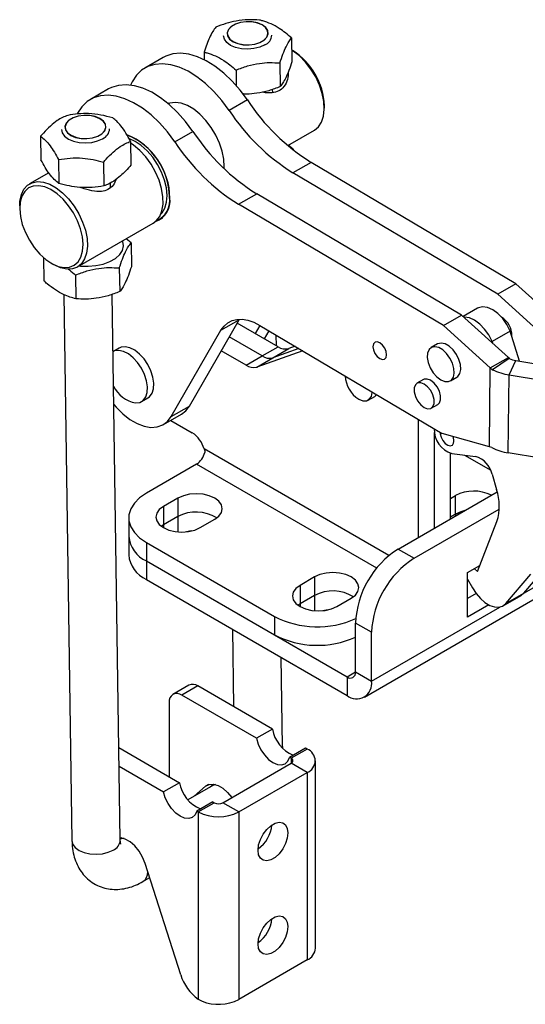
# Model space of a CAD drawing. Header units: millimetres. Extents: x 39 to 401, y 15 to 283.
# Tile 20 of 21: x 308 to 354, y 168 to 259. Entities that reach past the tile are written whole.
import ezdxf

# ---------------------------------------------------------------- set-up
doc = ezdxf.new("R2010")
doc.units = ezdxf.units.MM

msp = doc.modelspace()

# ---------------------------------------------------------------- linework, layer by layer
at = {"color": 7, "linetype": 'Continuous', "lineweight": 25}
for p, q in [((332.5291, 256.87348), (332.56174, 254.69497)), ((324.47421, 255.56776), (324.4847, 254.86714)), ((332.62173, 255.71095), (332.54586, 255.75477)), ((320.6964, 255.0755), (319.02684, 254.11168)), ((331.44966, 254.57819), (331.48231, 252.39968)), ((327.42222, 253.92534), (327.44379, 252.48541)), ((315.68772, 252.18405), (314.01816, 251.22023)), ((330.78961, 251.85044), (330.78508, 252.15249)), ((321.26574, 250.8737), (321.18515, 250.82717)), ((328.45765, 251.17459), (326.7881, 250.21078)), ((335.54298, 250.42387), (335.54298, 250.65065)), ((321.77942, 247.31933), (323.44898, 248.28315)), ((332.17073, 246.98547), (334.62952, 248.4049)), ((309.43329, 247.83876), (309.46593, 245.66025)), ((317.7144, 247.3672), (317.74704, 245.18869)), ((332.6825, 246.63641), (332.22696, 247.01793)), ((332.6825, 246.63641), (332.68357, 246.56476)), ((311.07931, 245.68264), (311.11196, 243.50413)), ((315.21987, 245.44686), (315.25251, 243.26835)), ((334.32487, 245.43339), (332.65531, 244.46957)), ((353.17954, 234.27315), (334.32487, 245.43339)), ((310.18136, 244.47482), (308.4177, 243.45668)), ((351.50998, 233.30933), (332.65531, 244.46957)), ((315.86334, 243.13002), (315.85693, 243.55761)), ((327.64664, 241.57813), (329.3162, 242.54194)), ((348.17087, 231.3817), (329.3162, 242.54194)), ((307.50423, 241.43771), (307.50423, 241.21093)), ((346.50131, 230.41789), (327.64664, 241.57813)), ((320.38917, 240.18413), (320.66643, 240.34418)), ((312.82706, 235.81861), (319.79992, 239.84396)), ((317.75469, 238.01877), (317.29915, 238.40029)), ((317.75469, 238.01877), (317.78734, 235.84026)), ((309.70037, 236.67493), (309.73244, 234.53455)), ((310.42548, 236.15063), (310.62187, 236.03722)), ((310.6768, 236.00606), (310.62187, 236.03722)), ((316.67526, 235.72348), (316.7079, 233.54497)), ((312.64781, 235.07063), (312.68045, 232.89212)), ((353.17954, 234.27315), (351.50998, 233.30933)), ((353.17954, 234.27315), (357.48865, 230.38448)), ((311.56619, 233.26699), (312.31903, 183.02777)), ((316.76297, 183.09436), (316.01068, 233.29778)), ((351.50998, 233.30933), (355.81909, 229.42067)), ((349.63185, 232.02623), (348.30527, 231.26041)), ((323.12639, 223.02255), (327.70179, 230.95619)), ((326.03223, 229.99237), (327.70179, 230.95619)), ((327.70179, 230.95619), (327.732, 231.00712)), ((346.50131, 230.41789), (348.17087, 231.3817)), ((348.17087, 231.3817), (352.47997, 227.49304)), ((331.28563, 228.4793), (327.52527, 230.65011)), ((329.19636, 229.68542), (329.62401, 230.42696)), ((329.59614, 230.44346), (346.3919, 220.50191)), ((346.50131, 230.41789), (350.81042, 226.52922)), ((321.45683, 222.05873), (326.03223, 229.99237)), ((329.81249, 227.62888), (326.78938, 229.37409)), ((330.0319, 229.20307), (330.4543, 229.9355)), ((331.13855, 228.56421), (331.12394, 229.53914)), ((352.66055, 229.92219), (350.99099, 228.95837)), ((353.49717, 227.157), (352.66055, 229.92219)), ((316.66374, 228.35567), (316.0897, 228.02429)), ((329.81249, 227.62888), (331.28563, 228.4793)), ((330.79596, 227.46047), (332.2691, 228.3109)), ((333.2105, 228.30409), (330.79596, 227.46047)), ((332.85384, 228.5152), (332.2691, 228.3109)), ((345.96486, 228.73861), (345.3756, 228.39844)), ((351.04161, 228.79106), (350.99099, 228.95837)), ((328.33935, 226.77845), (326.05348, 228.09806)), ((328.33935, 226.77845), (329.81249, 227.62888)), ((333.56716, 228.09298), (329.32282, 226.61005)), ((329.32282, 226.61005), (330.79596, 227.46047)), ((350.81042, 226.52922), (352.47997, 227.49304)), ((352.56576, 227.40038), (351.02956, 226.36341)), ((352.47997, 227.49304), (352.56576, 227.40038)), ((350.73034, 219.27201), (350.81042, 226.52922)), ((350.81042, 226.52922), (351.02956, 226.36341)), ((352.55315, 225.8828), (353.16432, 227.21157)), ((353.16432, 227.21157), (356.32353, 226.69367)), ((347.13935, 225.34321), (347.7286, 225.68338)), ((352.47407, 218.71626), (352.55315, 225.8828)), ((352.55315, 225.8828), (355.71237, 225.36491)), ((344.65978, 225.45509), (344.07052, 225.11492)), ((318.7201, 223.43266), (319.30936, 223.77283)), ((339.59058, 223.57437), (340.17984, 223.91454)), ((321.45683, 222.05873), (323.12639, 223.02255)), ((345.38986, 222.82952), (345.97911, 223.16969)), ((320.72941, 221.31296), (322.39897, 222.27677)), ((321.41014, 221.70593), (323.38806, 220.5641)), ((344.20843, 221.77064), (344.20816, 221.79448)), ((344.20843, 210.94768), (344.20843, 221.77064)), ((345.68157, 211.7981), (345.68157, 220.59507)), ((350.73034, 219.27201), (346.3919, 220.50191)), ((350.95048, 219.19686), (350.73034, 219.27201)), ((347.1547, 212.64853), (347.1547, 218.68347)), ((347.27373, 218.66086), (349.4653, 218.39748)), ((348.44467, 218.52014), (350.85318, 217.12974)), ((355.44282, 218.22959), (352.47407, 218.71626)), ((323.7809, 217.67755), (319.16523, 215.01298)), ((350.99484, 216.75001), (351.3975, 215.34291)), ((342.34324, 209.87093), (351.45472, 215.13087)), ((347.1547, 214.52531), (347.6063, 214.78601)), ((347.6063, 213.08488), (347.6063, 214.78601)), ((322.07222, 214.55942), (320.73657, 213.78837)), ((320.73657, 213.78837), (320.73657, 212.08724)), ((322.07222, 214.55942), (322.07222, 212.85829)), ((322.07206, 212.8582), (320.73641, 212.08714)), ((322.07222, 212.85829), (320.73657, 212.08724)), ((343.81638, 209.0205), (351.64298, 213.5387)), ((347.60647, 213.08498), (347.1547, 212.82418)), ((347.1547, 212.82418), (347.6063, 213.08488)), ((317.53804, 212.74518), (317.53804, 211.04405)), ((320.73641, 212.08714), (320.54534, 211.96266)), ((320.73657, 212.08724), (320.54536, 211.96265)), ((324.11497, 211.83806), (325.45062, 212.60911)), ((349.64264, 207.80531), (351.43061, 212.41888)), ((317.53788, 211.04396), (317.53788, 209.34283)), ((319.16523, 210.47738), (330.95034, 203.67398)), ((319.16523, 210.47738), (319.16523, 208.77625)), ((342.34324, 209.87093), (343.81638, 209.0205)), ((319.16506, 208.77616), (337.62919, 198.11704)), ((319.16506, 208.77616), (319.16506, 207.07503)), ((319.16523, 208.77625), (330.95034, 201.97285)), ((348.72684, 207.7045), (349.85625, 208.35649)), ((348.72684, 203.6218), (348.72684, 207.7045)), ((349.64264, 207.80531), (349.35448, 208.06683)), ((352.23776, 204.85404), (354.54649, 207.5575)), ((353.90732, 205.81785), (355.85514, 208.09871)), ((319.16506, 207.07503), (337.62919, 196.41591)), ((334.64301, 207.30246), (333.30736, 206.5314)), ((333.30736, 206.5314), (333.30736, 204.83028)), ((334.64301, 207.30246), (334.64301, 205.60133)), ((339.22628, 196.25776), (357.97813, 207.08297)), ((348.72684, 207.1148), (349.17287, 206.31359)), ((334.64284, 205.60124), (333.3072, 204.83018)), ((334.64301, 205.60133), (333.30736, 204.83028)), ((349.51849, 205.77966), (348.72684, 205.32265)), ((351.9876, 204.64457), (353.65716, 205.60839)), ((352.23776, 204.85404), (353.90732, 205.81785)), ((353.90732, 205.81785), (353.65716, 205.60839)), ((333.3072, 204.83018), (333.11613, 204.7057)), ((333.30736, 204.83028), (333.11615, 204.70569)), ((336.68576, 204.5811), (338.02141, 205.35215)), ((350.66905, 204.74301), (348.72684, 203.6218)), ((330.95034, 203.67398), (330.95034, 201.97285)), ((339.888, 202.21636), (338.41487, 203.06679)), ((338.41487, 198.57075), (338.41487, 203.06679)), ((327.08413, 202.50345), (327.19083, 195.38299)), ((339.888, 197.72032), (339.888, 202.21636)), ((331.69078, 191.712), (331.56786, 199.91505)), ((338.41487, 198.57075), (339.888, 197.72032)), ((337.62919, 198.11704), (337.62919, 196.41591)), ((323.07843, 197.35851), (321.60529, 196.50808)), ((323.9117, 197.27599), (322.43856, 196.42557)), ((330.76933, 193.31716), (323.9117, 197.27599)), ((321.26004, 195.74501), (321.26004, 189.03123)), ((329.2962, 192.46674), (322.43856, 196.42557)), ((330.76933, 193.31716), (329.2962, 192.46674)), ((316.63534, 191.61161), (322.22513, 188.3847)), ((333.81224, 191.56053), (332.3391, 190.71011)), ((333.96034, 191.47503), (332.4872, 190.62461)), ((333.96034, 191.47503), (333.81224, 191.56053)), ((326.20181, 186.54257), (332.4872, 190.17105)), ((332.4872, 190.62461), (332.3391, 190.71011)), ((333.96034, 189.32062), (332.4872, 190.17105)), ((334.73326, 173.15974), (334.73326, 190.39783)), ((316.66105, 189.89592), (320.75199, 187.53427)), ((327.67495, 185.69214), (333.96034, 189.32062)), ((333.96034, 189.32062), (333.96034, 172.08254)), ((322.22513, 188.3847), (320.75199, 187.53427)), ((321.26004, 189.03123), (321.26259, 188.94036)), ((325.26994, 188.12884), (322.98652, 186.81065)), ((323.55387, 187.13817), (324.60822, 188.05003)), ((325.02701, 187.9886), (325.33143, 188.25188)), ((322.97118, 186.82942), (323.02304, 186.83173)), ((325.26803, 186.62807), (323.79489, 185.77764)), ((325.26803, 186.62807), (325.41614, 186.54257)), ((323.79489, 185.77764), (323.943, 185.69214)), ((323.943, 185.69214), (325.41614, 186.54257)), ((323.943, 185.69214), (323.943, 168.46234)), ((327.67495, 185.69214), (326.20181, 186.54257)), ((327.67495, 185.69214), (327.67495, 168.45406)), ((316.78722, 183.31941), (316.75995, 183.29583)), ((316.9056, 183.30021), (316.76114, 183.21681)), ((322.32083, 170.72463), (319.05483, 180.95572)), ((318.84957, 179.29057), (319.47173, 179.64974)), ((333.96034, 172.08254), (327.67495, 168.45406)), ((323.943, 168.46234), (324.2873, 168.28664))]:
    msp.add_line(p, q, dxfattribs=at)
at = {"color": 8, "linetype": 'Continuous', "lineweight": 25}
for p, q in [((344.20843, 221.77064), (344.22868, 221.78233)), ((341.48902, 209.26925), (324.47874, 219.08908)), ((340.36063, 208.10627), (323.7809, 217.67755)), ((322.07206, 212.8582), (322.07206, 211.44934)), ((347.60647, 213.08498), (347.60647, 212.90932)), ((320.73641, 212.08714), (320.73641, 211.83815)), ((353.89983, 205.80917), (357.14819, 207.68442)), ((334.64284, 205.60124), (334.64284, 204.19238)), ((333.3072, 204.83018), (333.3072, 204.58119)), ((339.888, 197.72032), (351.69237, 204.53484)), ((337.62919, 198.11704), (338.41487, 198.5706)), ((332.4872, 190.62461), (332.4872, 190.17105)), ((324.88342, 188.20891), (324.60822, 188.05003)), ((325.51318, 188.21798), (325.26994, 188.12884))]:
    msp.add_line(p, q, dxfattribs=at)
at = {"color": 7, "linetype": 'Continuous', "lineweight": 25, "flags": 128}
for points in [[(327.14901, 256.53311), (327.57959, 256.35463), (328.08356, 256.25311), (328.62008, 256.23677), (329.1457, 256.30694), (329.61782, 256.45794), (329.9982, 256.67753), (330.25602, 256.94792), (330.3704, 257.24721), (330.33207, 257.55114), (330.14413, 257.8351), (329.82181, 258.07609), (329.39123, 258.25457), (328.88726, 258.35609), (328.35073, 258.37242), (327.82512, 258.30225), (327.353, 258.15125), (326.97262, 257.93166), (326.7148, 257.66127), (326.60042, 257.36199), (326.63875, 257.05805), (326.82669, 256.77409), (327.14901, 256.53311)], [(327.15958, 256.53921), (327.58676, 256.36215), (328.08674, 256.26143), (328.61902, 256.24522), (329.14047, 256.31484), (329.60885, 256.46464), (329.98622, 256.68249), (330.24201, 256.95074), (330.35548, 257.24766), (330.31745, 257.54919), (330.131, 257.8309), (329.81123, 258.06998), (329.38406, 258.24705), (328.88408, 258.34777), (328.3518, 258.36397), (327.83035, 258.29435), (327.36196, 258.14455), (326.98459, 257.9267), (326.72881, 257.65845), (326.61534, 257.36153), (326.65337, 257.06), (326.83982, 256.77829), (327.15958, 256.53921)], [(330.05952, 256.22912), (329.59929, 256.02416), (329.06335, 255.89283), (328.48824, 255.84406), (327.91314, 255.88118), (327.37724, 256.00167), (326.91706, 256.19731), (326.56397, 256.45477), (326.34203, 256.7565), (326.26644, 257.07113)], [(328.45765, 251.17459), (327.78199, 252.08394), (327.05094, 252.91312), (326.27837, 253.64641), (325.47895, 254.26988), (324.66783, 254.77171), (323.86042, 255.14239), (323.07201, 255.37487), (322.31759, 255.46475), (321.61144, 255.41032), (320.96699, 255.21262), (320.6964, 255.0755)], [(334.62952, 248.4049), (334.99598, 248.70253), (335.28338, 249.13534), (335.46745, 249.67977), (335.54157, 250.31616), (335.50303, 251.02149), (335.35324, 251.77029), (335.09761, 252.53549), (334.74538, 253.28942), (334.30928, 254.00484), (333.80507, 254.6559), (333.25097, 255.21906), (332.66702, 255.67397), (332.5459, 255.75205)], [(326.7881, 250.21078), (326.11243, 251.12013), (325.38138, 251.94931), (324.60881, 252.68259), (323.80939, 253.30606), (322.99828, 253.8079), (322.19086, 254.17857), (321.40246, 254.41106), (320.64803, 254.50093), (319.94189, 254.44651), (319.29743, 254.2488), (318.72688, 253.91157), (318.24107, 253.44122), (317.84921, 252.84666), (317.70631, 252.54326)], [(323.44898, 248.28315), (322.77332, 249.1925), (322.04226, 250.02168), (321.2697, 250.75496), (320.47027, 251.37843), (319.65916, 251.88027), (318.85174, 252.25094), (318.06334, 252.48342), (317.30891, 252.5733), (316.60277, 252.51888), (315.95831, 252.32117), (315.68772, 252.18405)], [(321.77942, 247.31933), (321.10376, 248.22868), (320.37271, 249.05786), (319.60014, 249.79115), (318.80072, 250.41462), (317.9896, 250.91645), (317.18218, 251.28713), (316.39378, 251.51961), (315.63936, 251.60949), (314.93321, 251.55506), (314.28876, 251.35736), (313.71821, 251.02013), (313.2324, 250.54977), (312.84053, 249.95522), (312.83091, 249.93673)], [(326.32928, 244.84947), (326.33561, 245.03457), (326.28942, 245.7288), (326.13778, 246.46274), (325.88587, 247.21138), (325.54226, 247.94924), (325.11866, 248.65118), (324.62949, 249.2933), (324.0914, 249.85374), (323.52273, 250.31341), (322.94283, 250.65666), (322.37146, 250.87179), (321.82807, 250.95149), (321.33117, 250.89303), (321.17028, 250.83971)], [(315.07187, 248.06103), (315.32907, 248.3316), (315.44276, 248.63097), (315.40373, 248.93487), (315.21513, 249.21868), (314.89225, 249.45942), (314.46124, 249.63758), (313.95703, 249.73872), (313.42046, 249.75466), (312.89499, 249.68409), (312.42321, 249.53275), (312.04333, 249.31288), (311.78613, 249.04231), (311.67244, 248.74295), (311.71147, 248.43905), (311.90007, 248.15523), (312.22295, 247.91449), (312.65395, 247.73634), (313.15817, 247.63519), (313.69474, 247.61926), (314.2202, 247.68982), (314.69199, 247.84116), (315.07187, 248.06103)], [(315.05988, 248.06598), (315.31505, 248.33442), (315.42784, 248.63141), (315.38912, 248.9329), (315.20201, 249.21447), (314.88169, 249.4533), (314.45409, 249.63005), (313.95387, 249.7304), (313.42154, 249.74621), (312.90024, 249.6762), (312.43219, 249.52606), (312.05531, 249.30793), (311.80015, 249.0395), (311.68736, 248.7425), (311.72608, 248.44101), (311.91319, 248.15944), (312.23351, 247.92061), (312.66111, 247.74386), (313.16133, 247.64352), (313.69366, 247.62771), (314.21496, 247.69771), (314.68301, 247.84786), (315.05988, 248.06598)], [(311.33863, 248.45349), (311.41422, 248.13886), (311.63616, 247.83713), (311.98925, 247.57967), (312.44943, 247.38403), (312.98533, 247.26354), (313.56043, 247.22642), (314.13554, 247.27519), (314.67148, 247.40652), (315.13171, 247.61148)], [(320.4983, 240.67296), (320.61287, 240.79757), (320.87094, 241.23032), (321.02577, 241.76963), (321.07141, 242.39477), (321.0061, 243.08172), (320.83237, 243.80409), (320.55688, 244.5341), (320.19022, 245.24371), (319.74648, 245.90565), (319.24271, 246.49447), (318.69828, 246.98756), (318.1341, 247.36595), (317.60359, 247.60454)], [(319.79992, 239.84396), (320.07953, 240.05276), (320.39127, 240.45504), (320.60195, 240.97326), (320.70396, 241.5887), (320.69362, 242.27911), (320.57129, 243.01953), (320.3414, 243.78322), (320.01225, 244.54255), (319.59575, 245.2701), (319.10694, 245.93956), (318.5635, 246.52674), (317.98506, 247.01042), (317.67449, 247.21679)], [(307.50423, 241.43771), (307.5287, 241.87375), (307.65838, 242.46684), (307.89519, 242.95768), (308.23056, 243.32853), (308.65239, 243.56598), (309.14541, 243.66144), (309.69181, 243.61148), (310.27185, 243.41789), (310.86456, 243.08768), (311.44851, 242.63277), (312.00261, 242.06961), (312.50682, 241.41855), (312.94292, 240.70313), (313.29515, 239.94919), (313.55078, 239.184), (313.70057, 238.4352), (313.73911, 237.72986), (313.665, 237.09348), (313.48092, 236.54904), (313.19352, 236.11624), (312.8132, 235.81071), (312.3537, 235.64349), (311.83162, 235.62064), (311.26584, 235.74297), (310.6768, 236.00606), (310.6768, 236.00606)], [(310.47695, 236.12143), (311.04588, 235.8693), (311.591, 235.75762), (312.09133, 235.7907), (312.52767, 235.96725), (312.88325, 236.2805), (313.14438, 236.7184), (313.30106, 237.26413), (313.34724, 237.89672), (313.28116, 238.59185), (313.10536, 239.32281), (312.82659, 240.06152), (312.45556, 240.77957), (312.00654, 241.44939), (311.49678, 242.04522), (310.94586, 242.54418), (310.37497, 242.92708), (309.80603, 243.17921), (309.26092, 243.29089), (308.76059, 243.25781), (308.32425, 243.08126), (307.96867, 242.76801), (307.70753, 242.33011), (307.55086, 241.78438), (307.50468, 241.15179), (307.57076, 240.45666), (307.74656, 239.7257), (308.02533, 238.98699), (308.39636, 238.26894), (308.84538, 237.59912), (309.35514, 237.00329), (309.90606, 236.50433), (310.47695, 236.12143)], [(312.98857, 235.91185), (313.09293, 235.90056), (313.81129, 235.87466), (314.52544, 235.93707), (315.20198, 236.0849), (315.80929, 236.31122), (316.31897, 236.60545), (316.70719, 236.95383), (316.95578, 237.34008), (317.05314, 237.74613), (316.9947, 238.153), (316.97294, 238.21198)], [(352.66055, 229.92219), (352.34988, 230.52303), (351.96005, 231.07014), (351.51428, 231.53092), (351.03911, 231.87793), (350.56284, 232.09051), (350.11383, 232.15601), (349.71882, 232.07051), (349.63185, 232.02623)], [(326.03223, 229.99237), (326.31165, 230.37755), (326.65438, 230.67581), (327.05371, 230.8813), (327.50183, 230.99001), (327.98996, 230.9998), (328.50856, 230.91049), (329.04746, 230.72383), (329.59614, 230.44346)], [(350.99099, 228.95837), (350.68032, 229.55922), (350.29049, 230.10632), (349.84472, 230.5671), (349.36955, 230.91412), (348.89328, 231.1267), (348.44427, 231.19219), (348.38416, 231.18922)], [(319.30936, 223.77283), (319.46156, 223.88373), (319.69412, 224.19571), (319.82745, 224.61629), (319.8538, 225.12101), (319.77162, 225.68056), (319.58571, 226.2624), (319.30685, 226.83273), (318.95127, 227.35839), (318.53962, 227.80885), (318.09582, 228.15791), (317.64568, 228.3853), (317.21535, 228.4778), (316.82983, 228.43003), (316.66374, 228.35567)], [(341.2778, 227.73992), (341.233, 228.04422), (341.09935, 228.35882), (340.89717, 228.63583), (340.65727, 228.83309), (340.41615, 228.92056), (340.21053, 228.88492), (340.07171, 228.7316), (340.02082, 228.48394), (340.06562, 228.17964), (340.19928, 227.86504), (340.40145, 227.58802), (340.64135, 227.39077), (340.88247, 227.3033), (341.08809, 227.33894), (341.22691, 227.49226), (341.2778, 227.73992)], [(346.25747, 225.43054), (346.62511, 225.2823), (346.96008, 225.2752), (347.23262, 225.40988), (347.41851, 225.67438), (347.50124, 226.04518), (347.47346, 226.48935), (347.33763, 226.96741), (347.10582, 227.43689), (346.79864, 227.85607), (346.44337, 228.18771), (346.07158, 228.40234), (345.71631, 228.48089), (345.40912, 228.41637), (345.17732, 228.21453), (345.04149, 227.8933), (345.0137, 227.48121), (345.09643, 227.01489), (345.28233, 226.53576), (345.55487, 226.08641), (345.88984, 225.70676), (346.25747, 225.43054)], [(347.7286, 225.68338), (347.82187, 225.75005), (348.00777, 226.01455), (348.0905, 226.38535), (348.06272, 226.82952), (347.92689, 227.30758), (347.69508, 227.77706), (347.38789, 228.19624), (347.03262, 228.52788), (346.66083, 228.74251), (346.30556, 228.82106), (345.99838, 228.75655), (345.96486, 228.73861)], [(318.1685, 223.31053), (318.55401, 223.3583), (318.8723, 223.54356), (319.10487, 223.85554), (319.2382, 224.27612), (319.26454, 224.78084), (319.18237, 225.34039), (318.99645, 225.92223), (318.7176, 226.49256), (318.36201, 227.01822), (317.95036, 227.46868), (317.50657, 227.81774), (317.05643, 228.04513), (316.62609, 228.13763), (316.24058, 228.08986), (316.07449, 228.0155)], [(345.97911, 223.16969), (346.12744, 223.30726), (346.23826, 223.59489), (346.23826, 223.96906), (346.12744, 224.38464), (345.91916, 224.79151), (345.63854, 225.14058), (345.31944, 225.38977), (345.00034, 225.50901), (344.71973, 225.48392), (344.65978, 225.45509)], [(344.73019, 222.89484), (345.04929, 222.7756), (345.3299, 222.80069), (345.53818, 222.96709), (345.649, 223.25472), (345.649, 223.62889), (345.53818, 224.04447), (345.3299, 224.45134), (345.04929, 224.80041), (344.73019, 225.0496), (344.41109, 225.16884), (344.13048, 225.14375), (343.9222, 224.97735), (343.81137, 224.68973), (343.81137, 224.31556), (343.9222, 223.89997), (344.13048, 223.49311), (344.41109, 223.14403), (344.73019, 222.89484)], [(338.70871, 223.6617), (339.07634, 223.51345), (339.41131, 223.50636), (339.68385, 223.64104), (339.86975, 223.90554), (339.95248, 224.27634), (339.95447, 224.31228)], [(340.17984, 223.91454), (340.27311, 223.98121), (340.35916, 224.07274)], [(316.16254, 223.16362), (316.37072, 222.92446), (316.99363, 222.30699), (317.64542, 221.79885), (318.30715, 221.41482), (318.95954, 221.16607), (319.58362, 221.05984), (320.16124, 221.09922), (320.67557, 221.28307), (321.11167, 221.60604), (321.45683, 222.05873)], [(322.39897, 222.27677), (322.78123, 222.56986), (323.12639, 223.02255)], [(346.2143, 220.60703), (346.21447, 220.46645), (346.28571, 220.15434), (346.44132, 219.84562), (346.65763, 219.5873), (346.9017, 219.41869), (347.13637, 219.36548), (347.32592, 219.43576), (347.44148, 219.61883)], [(319.16523, 215.01298), (318.54275, 214.58473), (318.05855, 214.10058), (317.72734, 213.57525), (317.55918, 213.0247), (317.55918, 212.46566), (317.72734, 211.9151), (318.05855, 211.38978), (318.54275, 210.90563), (319.16523, 210.47738)], [(325.45062, 212.60911), (325.83026, 212.89473), (326.06891, 213.22733), (326.15031, 213.58426), (326.06891, 213.94119), (325.83026, 214.2738), (325.45062, 214.55942), (324.95586, 214.77858), (324.37971, 214.91635), (323.76142, 214.96334), (323.14313, 214.91635), (322.56698, 214.77858), (322.07222, 214.55942)], [(320.73657, 213.78837), (320.35694, 213.50275), (320.11828, 213.17014), (320.03688, 212.81321), (320.11828, 212.45628), (320.35694, 212.12367), (320.73657, 211.83806), (321.23133, 211.6189), (321.80748, 211.48113), (322.42577, 211.43414), (323.04406, 211.48113), (323.62022, 211.6189), (324.11497, 211.83806)], [(347.6063, 213.08488), (348.10106, 213.30404), (348.45903, 213.4015)], [(348.4592, 213.40159), (348.10122, 213.30414), (347.60647, 213.08498)], [(323.34191, 211.53958), (323.14297, 211.514), (322.84512, 211.45555)], [(338.02141, 205.35215), (338.40105, 205.63776), (338.6397, 205.97037), (338.7211, 206.3273), (338.6397, 206.68423), (338.40105, 207.01684), (338.02141, 207.30246), (337.52665, 207.52162), (336.9505, 207.65939), (336.33221, 207.70638), (335.71392, 207.65939), (335.13776, 207.52162), (334.64301, 207.30246)], [(333.30736, 206.5314), (332.92772, 206.24579), (332.68907, 205.91318), (332.60767, 205.55625), (332.68907, 205.19932), (332.92772, 204.86671), (333.30736, 204.5811), (333.80212, 204.36194), (334.37827, 204.22416), (334.99656, 204.17717), (335.61485, 204.22416), (336.19101, 204.36194), (336.68576, 204.5811)], [(349.17287, 206.31359), (349.51009, 205.79094), (349.90216, 205.33173), (350.32934, 204.95912), (350.77009, 204.69187), (351.20221, 204.54344), (351.60393, 204.52132), (351.95501, 204.62662), (352.23776, 204.85404)], [(335.9127, 204.28262), (335.71375, 204.25704), (335.41591, 204.19859)], [(329.2962, 192.46674), (329.45112, 191.93515), (329.70047, 191.41095), (330.02701, 190.93036), (330.40818, 190.52659), (330.81765, 190.22752), (331.22711, 190.05383), (331.60828, 190.01752), (331.93482, 190.12109), (332.18417, 190.3574), (332.3391, 190.71011)], [(323.79489, 185.77764), (323.63996, 185.42493), (323.39061, 185.18863), (323.06407, 185.08505), (322.6829, 185.12136), (322.27344, 185.29505), (321.86398, 185.59412), (321.48281, 185.9979), (321.15627, 186.47849), (320.90692, 187.00269), (320.75199, 187.53427)], [(324.60822, 188.05003), (324.9319, 188.22416), (325.32402, 188.25271), (325.75918, 188.13383), (326.20917, 187.87523), (326.64484, 187.49365), (327.03225, 187.02197)], [(329.44272, 182.17631), (329.49841, 182.65578), (329.66098, 183.1607), (329.91726, 183.65018), (330.24648, 184.08455), (330.62197, 184.42864), (331.01332, 184.65456), (331.38881, 184.74401), (331.71803, 184.68974), (331.97431, 184.49616), (332.13688, 184.17893), (332.19258, 183.76377), (332.13688, 183.28431), (331.97431, 182.77939), (331.71803, 182.28991), (331.38881, 181.85553), (331.01332, 181.51144), (330.62197, 181.28553), (330.24648, 181.19608), (329.91726, 181.25034), (329.66098, 181.44393), (329.49841, 181.76115), (329.44272, 182.17631)], [(319.05483, 180.95572), (318.81883, 181.5344), (318.49375, 182.08137), (318.10063, 182.56119), (317.66497, 182.94276), (317.21497, 183.20137), (316.77982, 183.32025), (316.75956, 183.32229)], [(329.44272, 173.55727), (329.49841, 174.03673), (329.66098, 174.54166), (329.91726, 175.03114), (330.24648, 175.46551), (330.62197, 175.8096), (331.01332, 176.03552), (331.38881, 176.12497), (331.71803, 176.0707), (331.97431, 175.87711), (332.13688, 175.55989), (332.19258, 175.14473), (332.13688, 174.66527), (331.97431, 174.16034), (331.71803, 173.67087), (331.38881, 173.23649), (331.01332, 172.8924), (330.62197, 172.66648), (330.24648, 172.57703), (329.91726, 172.6313), (329.66098, 172.82489), (329.49841, 173.14211), (329.44272, 173.55727)]]:
    msp.add_lwpolyline(points, dxfattribs=at)
at = {"color": 8, "linetype": 'Continuous', "lineweight": 25, "flags": 128}
for points in [[(331.69078, 191.712), (331.69086, 191.7012), (331.67948, 191.57378)], [(312.31903, 183.02777), (312.39462, 182.71313), (312.61656, 182.4114), (312.96965, 182.15394), (313.42983, 181.95831), (313.96573, 181.83782), (314.54083, 181.80069), (315.11595, 181.84946), (315.65188, 181.9808), (316.11211, 182.18575)], [(317.11493, 183.24065), (316.92924, 183.23769), (316.76139, 183.20024)]]:
    msp.add_lwpolyline(points, dxfattribs=at)
at = {"color": 7, "linetype": 'Continuous', "lineweight": 25}
for centre, radius, start, end in [((329.66174, 257.20147), 1.05057, 292.2485283, 356.5212322), ((329.27213, 250.40392), 6.2757, 2.2531782, 57.7414453), ((344.5558, 261.75747), 19.26519, 213.3208095, 237.923046), ((342.88625, 260.79366), 19.26519, 213.3208095, 237.923046), ((314.73393, 248.58383), 1.05057, 292.2485283, 356.5212322), ((339.54713, 258.86603), 19.26519, 213.3208095, 237.923046), ((314.95686, 242.08256), 6.37037, 0.5447028, 67.7573079), ((315.00344, 242.11363), 6.30057, 1.3876638, 67.6672032), ((337.87757, 257.90221), 19.26519, 213.3208095, 237.923046), ((319.35561, 241.87352), 1.98968, 289.4260679, 7.7875298), ((319.27267, 241.94074), 2.05542, 292.969417, 9.110893), ((350.84435, 229.52188), 1.95162, 358.662988, 58.7602187), ((331.96301, 229.47922), 1.20776, 235.8850227, 284.6810755), ((330.48987, 228.6288), 1.20776, 235.8850227, 284.6810755), ((353.47973, 229.25465), 2.06729, 243.7612375, 261.223719), ((329.01673, 227.77837), 1.20776, 235.8850227, 284.6810755), ((340.11475, 225.91501), 2.65601, 182.7472303, 238.0361782), ((353.35603, 231.08338), 5.26218, 243.7612375, 261.223719), ((318.73227, 226.16037), 2.90507, 206.7099983, 258.8098196), ((321.97816, 218.38081), 2.59895, 15.814234, 57.1468488), ((347.93746, 220.83802), 2.27609, 177.6050834, 253.0457054), ((346.43545, 219.82968), 1.02789, 348.1628551, 22.3163317), ((353.27696, 223.91683), 5.26218, 243.7612375, 261.223719), ((322.83469, 219.13868), 1.74075, 302.9263079, 347.3252701), ((348.81358, 216.25865), 2.23592, 12.6948965, 73.0536999), ((349.29836, 211.56148), 3.64152, 63.5594059, 117.6880066), ((346.91762, 213.82998), 4.72845, 342.6367901, 18.6606456), ((323.74944, 209.71816), 3.55998, 57.8908637, 118.110749), ((323.7496, 209.71825), 3.55998, 57.8913003, 118.110712), ((320.31491, 211.31886), 2.79061, 185.6533765, 245.6667644), ((320.31508, 211.31895), 2.79061, 185.6533765, 245.6667644), ((320.24775, 209.56954), 2.71933, 184.782266, 246.5378749), ((346.90777, 202.6995), 8.50084, 122.4763036, 177.5236963), ((348.38094, 201.84906), 8.50087, 122.4763979, 177.523602), ((336.32022, 202.4612), 3.55998, 57.8908637, 118.110749), ((336.32039, 202.46129), 3.55998, 57.8913003, 118.110712), ((334.89553, 211.31126), 8.59608, 242.6804953, 294.2796523), ((334.89607, 209.61346), 8.59929, 242.6874234, 294.1543219), ((337.93589, 198.49305), 0.48523, 230.7967148, 9.214037), ((323.4235, 196.59452), 0.8383, 54.3824225, 114.307119), ((338.51096, 197.49694), 1.39504, 230.7967148, 9.214037), ((321.9785, 195.86155), 0.72785, 50.7967148, 189.214037), ((333.89695, 193.83812), 3.1707, 189.4567745, 247.4961805), ((333.55151, 190.39783), 1.15218, 290.7834208, 69.2165792), ((332.40113, 190.39783), 0.24256, 290.7834208, 69.2165792), ((325.35274, 188.90565), 3.1707, 189.4567745, 247.4961805), ((325.80897, 189.29346), 4.05603, 242.6096722, 297.3903278), ((325.80897, 187.30074), 0.8539, 242.6096722, 297.3903278), ((327.74102, 184.74614), 2.98527, 304.840547, 355.1648295), ((327.74102, 176.1271), 2.98527, 304.840547, 355.1648295), ((333.44664, 173.26702), 1.29108, 293.4461221, 355.2337369), ((326.54776, 172.04281), 4.4277, 197.3201779, 233.9643919), ((325.79541, 172.12832), 4.1271, 248.5668194, 297.0916352)]:
    msp.add_arc(centre, radius, start, end, dxfattribs=at)
at = {"color": 8, "linetype": 'Continuous', "lineweight": 25}
for centre, radius, start, end in [((315.71434, 183.15811), 1.05057, 292.2485283, 356.5212322), ((318.27979, 180.14359), 1.02583, 303.7616339, 1.5460655)]:
    msp.add_arc(centre, radius, start, end, dxfattribs=at)
at = {"color": 7, "linetype": 'Continuous', "lineweight": 25}
for points, knots in [([(329.58109, 258.5159), (329.23039, 258.53596), (328.52138, 258.57651), (327.47349, 258.46352), (326.47382, 258.21799), (325.86224, 257.98208), (325.55364, 257.86305)], [0, 0, 0, 0, 0.26460227, 0.5349422, 0.76534026, 1, 1, 1, 1]), ([(332.5291, 256.87348), (332.34305, 257.03391), (331.96915, 257.35632), (331.33572, 257.80984), (330.63005, 258.19645), (330.02623, 258.41017), (329.67989, 258.49244), (329.58109, 258.5159)], [0, 0, 0, 0, 0.1920504, 0.38595637, 0.63793339, 0.89671933, 1, 1, 1, 1]), ([(325.55364, 257.86305), (325.45881, 257.74055), (325.26708, 257.49291), (324.9856, 256.95293), (324.71858, 256.29921), (324.55616, 255.81307), (324.47421, 255.56776)], [0, 0, 0, 0, 0.26460227, 0.5349422, 0.76534026, 1, 1, 1, 1]), ([(331.44966, 254.57819), (331.5422, 254.85412), (331.72928, 255.41197), (332.00906, 256.06543), (332.27857, 256.55258), (332.44508, 256.76586), (332.5291, 256.87348)], [0, 0, 0, 0, 0.26460227, 0.5349422, 0.76534026, 1, 1, 1, 1]), ([(324.47421, 255.56776), (324.573, 255.5443), (324.9132, 255.46349), (325.51664, 255.25111), (326.22043, 254.8674), (326.86025, 254.40977), (327.23418, 254.08743), (327.42222, 253.92534)], [0, 0, 0, 0, 0.10328107, 0.35563244, 0.61404116, 0.80591557, 1, 1, 1, 1]), ([(327.42222, 253.92534), (327.77062, 254.05872), (328.47497, 254.32837), (329.52117, 254.55484), (330.52333, 254.63381), (331.13901, 254.59684), (331.44966, 254.57819)], [0, 0, 0, 0, 0.26460227, 0.5349422, 0.76534026, 1, 1, 1, 1]), ([(332.56174, 254.69497), (332.46921, 254.41904), (332.28213, 253.86119), (332.00235, 253.20772), (331.73283, 252.72057), (331.56633, 252.5073), (331.48231, 252.39968)], [0, 0, 0, 0, 0.26460227, 0.5349422, 0.76534026, 1, 1, 1, 1]), ([(332.22315, 253.72852), (332.21823, 253.50641), (332.20773, 253.03193), (331.87979, 252.40452), (331.36942, 251.96894), (330.68899, 251.79527), (330.15938, 251.80641), (329.84733, 251.89494), (329.83888, 251.89734)], [0, 0, 0, 0, 0.19030727, 0.40653339, 0.58560644, 0.76477218, 0.99362649, 1, 1, 1, 1]), ([(331.48231, 252.39968), (331.13385, 252.26602), (330.42938, 251.99581), (329.38402, 251.77338), (328.57008, 251.69863), (328.13858, 251.72034), (328.01271, 251.72668)], [0, 0, 0, 0, 0.30759432, 0.62185855, 0.88969123, 1, 1, 1, 1]), ([(311.92782, 249.7591), (311.77025, 249.69571), (311.45361, 249.56834), (310.91738, 249.25818), (310.32028, 248.79185), (309.80963, 248.2736), (309.51681, 247.93527), (309.43329, 247.83876)], [0, 0, 0, 0, 0.1920504, 0.38595637, 0.63793339, 0.89671933, 1, 1, 1, 1]), ([(316.06837, 249.52332), (315.70786, 249.6205), (314.97901, 249.81697), (313.9017, 249.93501), (312.87392, 249.91032), (312.24511, 249.80981), (311.92782, 249.7591)], [0, 0, 0, 0, 0.26460227, 0.5349422, 0.76534026, 1, 1, 1, 1]), ([(317.7144, 247.3672), (317.57039, 247.63105), (317.27924, 248.16448), (316.85046, 248.78176), (316.44263, 249.23433), (316.19389, 249.4264), (316.06837, 249.52332)], [0, 0, 0, 0, 0.26460227, 0.5349422, 0.76534026, 1, 1, 1, 1]), ([(309.43329, 247.83876), (309.575, 247.72834), (309.8615, 247.50512), (310.28858, 247.00132), (310.6989, 246.38219), (310.95174, 245.91725), (311.07931, 245.68264)], [0, 0, 0, 0, 0.26460227, 0.5349422, 0.76534026, 1, 1, 1, 1]), ([(315.21987, 245.44686), (315.30339, 245.54337), (315.59101, 245.87569), (316.10134, 246.39485), (316.69684, 246.86184), (317.23848, 247.17561), (317.55515, 247.30309), (317.7144, 247.3672)], [0, 0, 0, 0, 0.10328107, 0.35563244, 0.61404116, 0.80591557, 1, 1, 1, 1]), ([(311.11196, 243.50413), (310.97024, 243.61455), (310.68375, 243.83777), (310.25667, 244.34157), (309.84634, 244.9607), (309.59351, 245.42565), (309.46593, 245.66025)], [0, 0, 0, 0, 0.264602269, 0.534942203, 0.765340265, 1, 1, 1, 1]), ([(311.07931, 245.68264), (311.43753, 245.7389), (312.16173, 245.85262), (313.23733, 245.84807), (314.26761, 245.70619), (314.90051, 245.53383), (315.21987, 245.44686)], [0, 0, 0, 0, 0.26460227, 0.5349422, 0.76534026, 1, 1, 1, 1]), ([(317.74704, 245.18869), (317.59119, 245.0108), (317.27799, 244.65331), (316.74481, 244.14021), (316.14751, 243.68707), (315.63315, 243.41625), (315.33699, 243.30118), (315.25251, 243.26835)], [0, 0, 0, 0, 0.1920504, 0.38595637, 0.63793339, 0.89671933, 1, 1, 1, 1]), ([(316.39688, 243.90045), (316.31517, 243.69963), (316.15403, 243.30357), (315.65151, 242.90138), (314.9778, 242.71372), (314.15159, 242.79039), (313.48573, 242.97682), (313.13625, 243.1134), (313.09288, 243.13034)], [0, 0, 0, 0, 0.1775503, 0.35015093, 0.5228409, 0.7434235, 0.96816448, 1, 1, 1, 1]), ([(315.25251, 243.26835), (314.89429, 243.2121), (314.17009, 243.09837), (313.09449, 243.10292), (312.06421, 243.2448), (311.43131, 243.41716), (311.11196, 243.50413)], [0, 0, 0, 0, 0.264602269, 0.534942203, 0.765340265, 1, 1, 1, 1]), ([(316.67526, 235.72348), (316.76779, 235.99941), (316.95487, 236.55726), (317.23465, 237.21072), (317.50416, 237.69787), (317.67067, 237.91115), (317.75469, 238.01877)], [0, 0, 0, 0, 0.26460227, 0.5349422, 0.76534026, 1, 1, 1, 1]), ([(311.92983, 235.65299), (311.98043, 235.61746), (312.22355, 235.44675), (312.46032, 235.23685), (312.64781, 235.07063)], [0, 0, 0, 0, 0.20811206, 1, 1, 1, 1]), ([(312.64781, 235.07063), (312.99621, 235.20401), (313.70057, 235.47366), (314.74676, 235.70013), (315.74893, 235.7791), (316.3646, 235.74214), (316.67526, 235.72348)], [0, 0, 0, 0, 0.26460227, 0.5349422, 0.76534026, 1, 1, 1, 1]), ([(317.78734, 235.84026), (317.6948, 235.56433), (317.50772, 235.00648), (317.22794, 234.35302), (316.95843, 233.86587), (316.79192, 233.65259), (316.7079, 233.54497)], [0, 0, 0, 0, 0.26460227, 0.5349422, 0.76534026, 1, 1, 1, 1]), ([(312.68045, 232.89212), (312.49612, 232.93804), (312.12567, 233.03033), (311.49528, 233.28092), (310.78941, 233.68072), (310.18189, 234.14187), (309.83219, 234.44739), (309.73244, 234.53455)], [0, 0, 0, 0, 0.1920504, 0.38595637, 0.63793339, 0.89671933, 1, 1, 1, 1]), ([(316.7079, 233.54497), (316.3595, 233.41159), (315.65514, 233.14194), (314.60895, 232.91547), (313.60678, 232.8365), (312.99111, 232.87346), (312.68045, 232.89212)], [0, 0, 0, 0, 0.264602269, 0.534942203, 0.765340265, 1, 1, 1, 1]), ([(324.47874, 219.08908), (324.50236, 219.02516), (324.54283, 218.91563), (324.53591, 218.80345), (324.53303, 218.75673)], [0, 0, 0, 0, 0.58350238, 1, 1, 1, 1]), ([(325.38521, 188.2049), (325.36908, 188.1926), (325.32661, 188.16025), (325.29163, 188.14086), (325.26994, 188.12884)], [0, 0, 0, 0, 0.37995929, 1, 1, 1, 1]), ([(312.31903, 183.02777), (312.32571, 182.85637), (312.34296, 182.41388), (312.46176, 181.73347), (312.69696, 181.0136), (313.03101, 180.37005), (313.46973, 179.7904), (314.01202, 179.29817), (314.64495, 178.91927), (315.32085, 178.67475), (316.02171, 178.55946), (316.73687, 178.56676), (317.46041, 178.69532), (318.17252, 178.93067), (318.6265, 179.172), (318.84957, 179.29057)], [0, 0, 0, 0, 0.05330049, 0.13760164, 0.21857096, 0.29627727, 0.37148158, 0.45324541, 0.5319842, 0.60873347, 0.68462413, 0.76110006, 0.83957352, 0.92117455, 1, 1, 1, 1]), ([(316.81465, 182.73935), (316.8106, 182.74796), (316.8023, 182.76558), (316.76955, 182.91312), (316.76459, 183.04966), (316.76297, 183.09436)], [0, 0, 0, 0, 0.39100367, 0.80065466, 1, 1, 1, 1])]:
    msp.add_open_spline(points, degree=3, knots=knots, dxfattribs=at)

doc.saveas('drawing.dxf')
